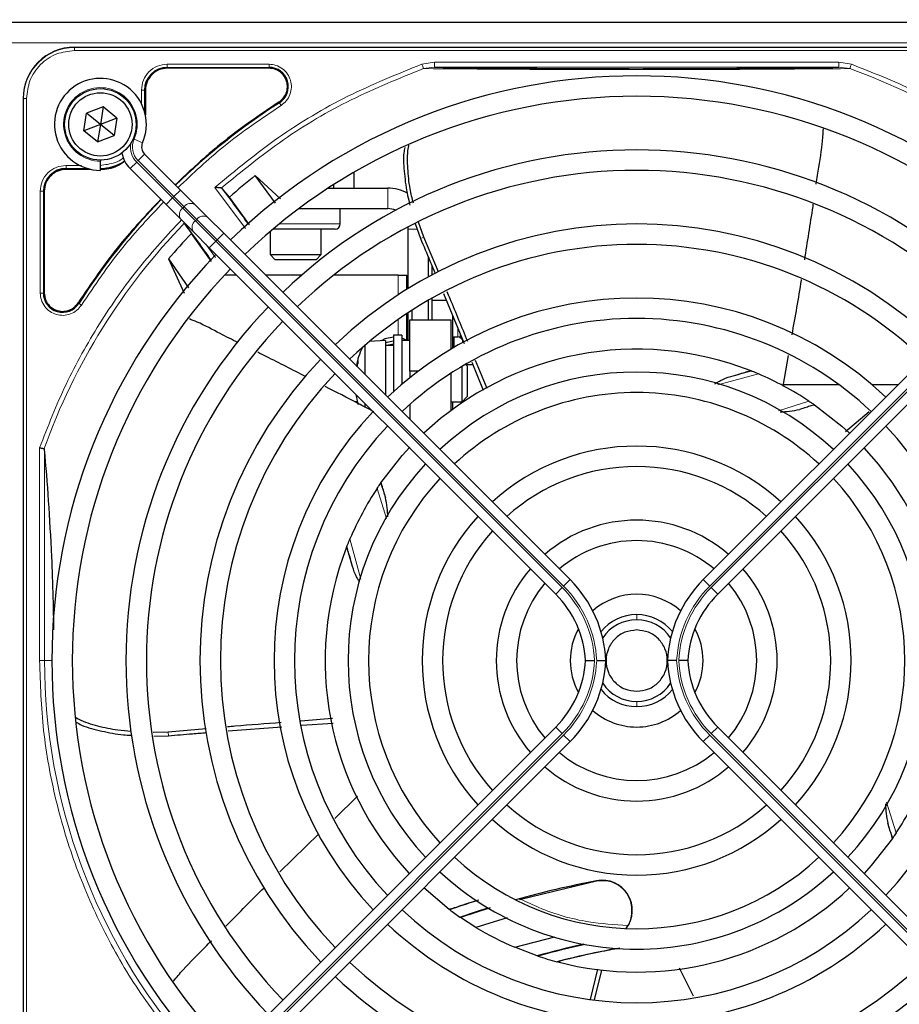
# Model space of a CAD drawing. Header units: millimetres. Extents: x 5 to 418, y 2 to 292.
# Tile 49 of 82: x 87 to 101, y 222 to 238. Entities that reach past the tile are written whole.
import ezdxf

# ---------------------------------------------------------------- set-up
doc = ezdxf.new("R2010")
doc.units = ezdxf.units.MM
doc.layers.add('SLD-0', color=7, linetype='Continuous')
doc.styles.add('SLDTEXTSTYLE1', font='TXT', dxfattribs={"width": 0.605})
doc.dimstyles.new('SLDDIMSTYLE1', dxfattribs={"dimtxt": 3.5, "dimasz": 3.302, "dimexe": 0, "dimexo": 0.0625, "dimgap": 0.875, "dimtad": 1, "dimlfac": 6, "dimrnd": 1e-09, "dimzin": 12, "dimdsep": 46, "dimtxsty": 'SLDTEXTSTYLE1', "dimsah": 1, "dimcen": 0.09, "dimadec": 0, "dimazin": 3, "dimtfac": 1, "dimtofl": 0, "dimtmove": 0, "dimatfit": 3, "dimfxl": 1, "dimfrac": 2, "dimtolj": 1, "dimtzin": 12, "dimarcsym": 0})

# ---------------------------------------------------------------- blocks, each defined once
blk = doc.blocks.new('_D_1')
at = {"layer": 'SLD-0', "color": 7}
for p, q in [((63.578, 237.639), (63.578, 261.097)), ((119.494, 237.639), (119.494, 261.097)), ((119.494, 260.097), (63.578, 260.097))]:
    blk.add_line(p, q, dxfattribs=at)
for points in [[(63.578, 260.097), (66.88, 259.589), (66.88, 260.605)], [(119.494, 260.097), (116.192, 260.605), (116.192, 259.589)]]:
    blk.add_solid(points, dxfattribs=at)
at = {"layer": 'SLD-0', "color": 7, "insert": (85.52, 264.609), "char_height": 3.5, "attachment_point": 1, "style": 'SLDTEXTSTYLE1'}
blk.add_mtext('335,5', dxfattribs=at)

msp = doc.modelspace()

# ---------------------------------------------------------------- linework, layer by layer
at = {"color": 7, "linetype": 'Continuous', "lineweight": 25}
for p, q in [((65.2861, 238.3933), (107.1194, 238.3933)), ((87.4444, 237.9849), (105.7944, 237.9849)), ((90.6214, 237.6425), (88.9611, 237.6425)), ((86.6111, 237.1516), (86.6111, 218.8016)), ((88.6035, 237.2849), (88.6035, 236.8801)), ((87.9146, 237.0117), (87.6451, 236.9083)), ((87.9146, 237.0117), (87.8694, 236.7266)), ((88.1389, 236.83), (87.9146, 237.0117)), ((87.5999, 236.6232), (87.6451, 236.9083)), ((87.8694, 236.7266), (87.6451, 236.9083)), ((88.1389, 236.83), (87.8694, 236.7266)), ((88.1389, 236.83), (88.0937, 236.5449)), ((87.8694, 236.7266), (87.5999, 236.6232)), ((87.8694, 236.7266), (87.8242, 236.4415)), ((88.0937, 236.5449), (87.8694, 236.7266)), ((87.8242, 236.4415), (87.5999, 236.6232)), ((87.8242, 236.4415), (88.0937, 236.5449)), ((89.1763, 235.6554), (88.591, 236.2407)), ((87.8694, 236.1433), (87.8694, 236.1266)), ((87.8694, 235.9766), (87.8694, 236.1266)), ((87.7159, 235.9925), (87.3111, 235.9925)), ((88.3553, 236.005), (88.9406, 235.4197)), ((90.8067, 235.5134), (90.3971, 235.8899)), ((90.7252, 235.442), (90.3971, 235.8899)), ((92.0057, 235.9457), (92.0057, 235.6849)), ((91.6702, 235.7418), (91.6702, 235.6849)), ((86.9535, 235.6349), (86.9535, 233.9746)), ((89.4179, 235.4138), (89.1763, 235.6554)), ((89.855, 235.6813), (89.8408, 235.688)), ((89.9738, 235.5378), (89.855, 235.6813)), ((90.3022, 235.0876), (89.9738, 235.5378)), ((91.582, 235.6849), (92.5569, 235.6849)), ((88.9406, 235.4197), (89.1822, 235.1781)), ((89.6233, 235.2084), (89.4179, 235.4138)), ((91.1055, 235.3516), (92.5569, 235.3516)), ((91.7819, 235.1016), (91.7819, 235.3516)), ((89.1822, 235.1781), (89.3876, 234.9727)), ((89.2469, 235.1016), (89.3554, 234.9458)), ((89.8817, 234.95), (89.6233, 235.2084)), ((92.8902, 235.0183), (92.8884, 235.0533)), ((93.0046, 235.1091), (93.0918, 234.8649)), ((93.1492, 234.8842), (93.0618, 235.1326)), ((89.6848, 234.487), (89.3554, 234.9458)), ((89.3876, 234.9727), (89.6459, 234.7143)), ((95.5336, 229.2981), (89.8817, 234.95)), ((90.6402, 234.9797), (90.6402, 234.6016)), ((90.8816, 235.0183), (90.6857, 235.0183)), ((91.6986, 235.0183), (90.8816, 235.0183)), ((91.4736, 234.6016), (91.4736, 235.0183)), ((92.8902, 234.0478), (92.8902, 235.0183)), ((97.7052, 229.2981), (103.3571, 234.95)), ((93.3882, 234.3213), (93.1492, 234.8842)), ((89.6459, 234.7143), (95.2979, 229.0624)), ((90.6402, 234.6016), (90.7236, 234.5183)), ((90.6402, 234.6016), (90.7358, 234.6016)), ((90.7358, 234.6016), (91.4736, 234.6016)), ((91.3902, 234.5183), (91.4736, 234.6016)), ((103.5928, 234.7143), (97.9409, 229.0624)), ((88.9785, 234.5305), (89.237, 233.9744)), ((88.9785, 234.5305), (89.3092, 234.0622)), ((90.8, 234.5183), (90.7236, 234.5183)), ((91.3902, 234.5183), (90.8, 234.5183)), ((93.2236, 234.2403), (93.2236, 234.5531)), ((93.2819, 234.2716), (93.2819, 234.4134)), ((90.092, 234.2683), (89.8957, 234.2683)), ((91.155, 234.2683), (90.5634, 234.2683)), ((92.7277, 234.2683), (91.6782, 234.2683)), ((92.7277, 234.2683), (92.8694, 234.2683)), ((92.8694, 234.0349), (92.8694, 234.2683)), ((93.4671, 233.9662), (93.8044, 233.1518)), ((93.2236, 233.5349), (93.2236, 233.8584)), ((93.2819, 233.5349), (93.2819, 233.8917)), ((93.5145, 233.8516), (93.2819, 233.8516)), ((92.8694, 233.2016), (92.8694, 233.6391)), ((92.8902, 233.2016), (92.8902, 233.6529)), ((92.9569, 233.5349), (92.9569, 233.6961)), ((93.6152, 233.6085), (93.6152, 233.0739)), ((92.9194, 233.5349), (93.5861, 233.5349)), ((92.9194, 232.7016), (92.9194, 233.5349)), ((93.5861, 233.5349), (93.5861, 233.0566)), ((92.7861, 233.2849), (92.6527, 233.2849)), ((92.6527, 233.2849), (92.6527, 232.3667)), ((92.7861, 233.2849), (92.7861, 232.4835)), ((92.5194, 233.2016), (92.2569, 233.1819)), ((92.5194, 233.2016), (92.5194, 232.3123)), ((92.6527, 233.1904), (92.5194, 233.1647)), ((92.6527, 233.1407), (92.5373, 233.1183)), ((92.9194, 233.2016), (92.7861, 233.2016)), ((93.6152, 233.2599), (93.7038, 233.2599)), ((93.6361, 233.2599), (93.6361, 233.0861)), ((93.738, 233.2464), (93.7825, 233.2047)), ((92.1861, 233.1217), (92.1861, 232.6456)), ((92.6527, 233.1183), (92.5194, 233.1183)), ((93.8527, 232.7849), (93.8265, 232.8112)), ((93.9297, 232.8441), (94.1133, 232.3881)), ((94.1802, 232.4185), (93.9916, 232.8744)), ((99.0917, 232.9581), (99.0048, 232.4536)), ((93.0583, 232.7016), (92.9194, 232.7016)), ((92.9194, 232.7016), (92.9194, 232.5936)), ((93.5861, 232.6641), (93.5861, 232.0546)), ((93.7694, 232.2016), (93.7694, 232.7778)), ((93.9468, 232.8016), (93.8361, 232.8016)), ((93.8527, 232.7849), (93.8527, 232.2849)), ((98.4729, 232.709), (98.4828, 232.7052)), ((99.0098, 232.4825), (99.9164, 232.4825)), ((100.4539, 232.4825), (100.8896, 232.4825)), ((92.0638, 232.2016), (92.0194, 232.2016)), ((92.1861, 232.1742), (92.1861, 232.1072)), ((93.5861, 232.2016), (93.7694, 232.2016)), ((93.6152, 232.2016), (93.6152, 232.0762)), ((93.7694, 232.2016), (93.8527, 232.2849)), ((92.9194, 232.158), (92.9194, 231.9123)), ((99.5149, 232.1536), (99.5215, 232.1491)), ((100.4148, 232.0366), (100.026, 231.7111)), ((92.4424, 230.8722), (92.4469, 230.8787)), ((91.887, 229.8302), (91.8908, 229.84)), ((86.6111, 227.2717), (86.6111, 218.8016)), ((89.5925, 226.8647), (88.9775, 226.8109)), ((95.2979, 226.8908), (89.6459, 221.2389)), ((89.9548, 226.83), (90.8289, 226.8987)), ((91.1483, 226.9219), (91.6678, 226.9577)), ((97.9409, 226.8908), (103.5928, 221.2389)), ((88.9775, 226.8109), (88.7294, 226.8048)), ((88.7409, 226.7434), (88.978, 226.7502)), ((89.8817, 221.0032), (95.5336, 226.6551)), ((103.3571, 221.0032), (97.7052, 226.6551)), ((91.6935, 225.4019), (92.0652, 225.7637)), ((90.7997, 224.5321), (91.4338, 225.1492)), ((100.7964, 225.0811), (100.7918, 225.0745)), ((95.9661, 224.3792), (94.7098, 224.0723)), ((93.5611, 223.9173), (93.1453, 224.2668)), ((93.5686, 223.9116), (93.5611, 223.9173)), ((94.2284, 223.9416), (93.7426, 223.7867)), ((93.7426, 223.7867), (93.7342, 223.7924)), ((93.9945, 223.6244), (93.7426, 223.7867)), ((94.509, 223.7813), (93.9945, 223.6244)), ((94.6289, 223.3001), (95.2814, 223.472)), ((94.9949, 223.1607), (94.6289, 223.3001)), ((95.0089, 223.1561), (94.9949, 223.1607)), ((95.3316, 223.06), (95.3159, 223.0641)), ((95.9797, 222.9404), (95.8613, 222.4481)), ((95.9299, 222.4398), (96.052, 222.9271)), ((97.5441, 222.4997), (97.3185, 222.9578))]:
    msp.add_line(p, q, dxfattribs=at)
at = {"color": 7, "linetype": 'Continuous', "lineweight": 18}
for p, q in [((65.2861, 238.0599), (107.1194, 238.0599)), ((87.4444, 237.9796), (87.4444, 237.9849)), ((105.7944, 237.9796), (87.4444, 237.9796)), ((87.4444, 237.9298), (87.4444, 237.9796)), ((105.7944, 237.9298), (87.4444, 237.9298)), ((88.9611, 237.7074), (90.6213, 237.7074)), ((88.9611, 237.6575), (90.6214, 237.6575)), ((88.9611, 237.6425), (88.9611, 237.6575)), ((90.6214, 237.6425), (90.6214, 237.6575)), ((93.1163, 237.7086), (93.3184, 237.7418)), ((93.1419, 237.6369), (93.3184, 237.6585)), ((93.3184, 237.7418), (99.9204, 237.7418)), ((93.3184, 237.6585), (99.9204, 237.6585)), ((99.9204, 237.7418), (100.1225, 237.7086)), ((99.9204, 237.6585), (100.0967, 237.637)), ((86.6164, 237.1516), (86.6111, 237.1516)), ((86.6164, 237.1516), (86.6164, 218.8016)), ((86.6662, 237.1516), (86.6164, 237.1516)), ((86.6662, 237.1516), (86.6662, 218.8016)), ((88.5386, 237.0652), (88.5386, 237.2848)), ((88.5885, 236.9395), (88.5885, 237.2849)), ((88.6035, 237.2849), (88.5885, 237.2849)), ((90.7908, 237.0787), (90.7827, 237.0913)), ((88.4189, 236.4857), (88.5563, 236.4254)), ((88.485, 236.1346), (88.591, 236.2407)), ((87.3112, 236.0574), (87.5592, 236.0574)), ((88.3553, 236.005), (88.4614, 236.111)), ((89.0466, 235.5258), (88.4614, 236.111)), ((88.485, 236.1346), (89.0702, 235.5494)), ((87.3111, 236.0075), (87.6565, 236.0075)), ((87.3111, 236.0075), (87.3111, 235.9925)), ((90.2343, 235.0267), (89.7368, 235.6976)), ((86.8886, 233.9746), (86.8886, 235.6349)), ((86.9385, 233.9746), (86.9385, 235.6349)), ((86.9535, 235.6349), (86.9385, 235.6349)), ((89.0702, 235.5494), (89.0466, 235.5258)), ((89.0702, 235.5494), (89.1763, 235.6554)), ((89.0702, 235.5494), (89.2369, 235.3827)), ((92.5569, 235.3516), (92.5569, 235.6849)), ((88.9406, 235.4197), (89.0466, 235.5258)), ((89.2133, 235.3591), (89.0466, 235.5258)), ((89.2133, 235.3591), (89.2369, 235.3827)), ((89.2369, 235.3827), (89.4423, 235.1773)), ((89.4187, 235.1537), (89.2133, 235.3591)), ((89.4423, 235.1773), (89.4187, 235.1537)), ((89.752, 234.8204), (89.4187, 235.1537)), ((89.4423, 235.1773), (89.7756, 234.844)), ((90.8589, 235.1016), (90.7861, 235.1016)), ((91.7819, 235.1016), (90.8589, 235.1016)), ((89.7756, 234.844), (89.8817, 234.95)), ((92.8902, 235.0183), (93.037, 235.0183)), ((89.5905, 234.7698), (89.7485, 234.5542)), ((89.6459, 234.7143), (89.752, 234.8204)), ((89.752, 234.8204), (89.7756, 234.844)), ((95.404, 229.1685), (89.752, 234.8204)), ((89.7756, 234.844), (95.4275, 229.192)), ((93.1492, 234.8842), (93.0917, 234.8649)), ((103.4632, 234.844), (97.8112, 229.192)), ((97.8348, 229.1685), (103.4868, 234.8204)), ((92.7277, 233.9449), (92.7277, 234.2683)), ((86.9535, 233.9746), (86.9385, 233.9746)), ((87.5047, 233.8133), (87.5173, 233.8052)), ((92.7277, 233.2849), (92.7277, 233.5427)), ((93.7038, 233.2599), (93.7038, 233.3931)), ((93.738, 233.3106), (93.738, 233.2464)), ((93.7777, 233.2092), (93.7777, 233.1662)), ((98.6069, 232.6544), (97.9415, 232.4777)), ((93.7527, 232.2016), (93.7527, 232.1735)), ((98.9327, 232.0551), (99.4285, 232.2122)), ((86.8767, 227.9766), (86.8767, 231.45)), ((86.9597, 231.4212), (86.9597, 227.9766)), ((92.5394, 230.2946), (92.3838, 230.7857)), ((91.9416, 229.9641), (92.1165, 229.3057)), ((95.4275, 229.192), (95.5336, 229.2981)), ((97.8112, 229.192), (97.7052, 229.2981)), ((95.2979, 229.0624), (95.404, 229.1685)), ((97.9409, 229.0624), (97.8348, 229.1685)), ((96.6194, 228.7266), (96.6194, 228.6433)), ((86.8767, 227.9766), (86.9597, 227.9766)), ((86.9597, 227.9766), (87.0777, 227.9766)), ((96.6194, 227.3099), (96.6194, 227.2266)), ((95.2979, 226.8908), (95.404, 226.7848)), ((97.9409, 226.8908), (97.8348, 226.7848)), ((88.978, 226.7503), (88.9775, 226.8109)), ((89.752, 221.1328), (95.404, 226.7848)), ((95.4275, 226.7612), (89.7756, 221.1092)), ((95.4275, 226.7612), (95.5336, 226.6551)), ((97.8112, 226.7612), (97.7052, 226.6551)), ((97.8112, 226.7612), (103.4632, 221.1092)), ((103.4868, 221.1328), (97.8348, 226.7848)), ((100.6966, 225.6673), (100.855, 225.1675)), ((95.9661, 224.3792), (95.9651, 224.3844))]:
    msp.add_line(p, q, dxfattribs=at)
at = {"color": 7, "linetype": 'Continuous', "lineweight": 25, "flags": 128}
for points in [[(92.6527, 233.2569), (92.5081, 233.2267), (92.4488, 233.1963)], [(92.8694, 233.1987), (92.814, 233.2267), (92.7861, 233.237)], [(92.0586, 232.7731), (92.0646, 232.795), (92.0723, 232.8212)], [(99.5215, 232.1491), (99.9672, 231.8007), (100.0934, 231.6864)], [(92.4469, 230.8787), (92.7953, 231.3244), (92.9194, 231.4611)], [(100.7918, 225.0745), (100.4452, 224.6308), (100.3291, 224.5025)], [(93.7342, 223.7924), (94.0083, 223.8833), (94.1931, 223.9416)]]:
    msp.add_lwpolyline(points, dxfattribs=at)
at = {"color": 7, "linetype": 'Continuous', "lineweight": 25}
for radius in [0.5833, 0.5167]:
    msp.add_circle((87.8694, 236.7266), radius, dxfattribs=at)
for centre, radius, start, end in [((87.4444, 237.1516), 0.8333, 90, 180), ((88.9611, 237.2849), 0.3725, 90, 180), ((90.6214, 237.3433), 0.3142, 302.63367, 90), ((87.8694, 236.7266), 0.75, 336.32369, 270), ((96.6194, 227.9766), 9.5417, 46.00085, 133.99915), ((96.6194, 227.9766), 9.2083, 90, 133.96292), ((96.6194, 227.9766), 9.2083, 46.03708, 90), ((96.6194, 227.9766), 10.8083, 122.63367, 134.11645), ((88.7089, 236.3585), 0.1667, 156.32369, 225), ((88.7089, 236.3585), 0.5, 191.42049, 225), ((96.6194, 227.9766), 8.3333, 46.14599, 133.85401), ((87.8611, 236.7349), 0.7275, 270, 303.67329), ((87.3111, 235.6349), 0.3725, 90, 180), ((96.6194, 227.9766), 10.0666, 128.17818, 131.31225), ((96.6194, 227.9766), 8, 90, 133.80625), ((96.6194, 227.9766), 8, 46.19375, 90), ((76.6614, 225.4824), 16.676, 35.2521, 37.70462), ((92.5569, 235.0183), 0.6667, 60.55387, 90), ((96.6194, 227.9766), 10.8083, 135.88355, 147.36633), ((92.5569, 235.0183), 0.3333, 66.75318, 90), ((76.6614, 225.4824), 15.8406, 34.77699, 37.39093), ((91.6986, 235.1016), 0.0833, 270, 0), ((96.6194, 227.9766), 7.125, 46.34037, 133.65963), ((96.6194, 227.9766), 10.0666, 136.18656, 139.37912), ((96.6194, 227.9766), 6.7917, 90, 133.59383), ((96.6194, 227.9766), 6.7917, 46.40617, 90), ((96.6194, 227.9766), 9.5417, 136.00085, 223.99915), ((96.6194, 227.9766), 9.2083, 136.03708, 223.96292), ((87.2527, 233.9746), 0.3142, 180, 327.36633), ((96.6194, 227.9766), 5.9167, 46.61418, 133.38582), ((96.6194, 227.9766), 8.3333, 136.14599, 223.85401), ((96.6194, 227.9766), 8, 136.19375, 223.80625), ((96.6194, 227.9766), 5.5833, 90, 133.35898), ((96.6194, 227.9766), 5.5833, 46.71058, 90), ((93.7038, 233.2099), 0.05, 46.84761, 90), ((93.3548, 232.5349), 1.3333, 155.87653, 169.13393), ((96.6194, 227.9766), 5.0825, 68.61111, 133.12079), ((96.6194, 227.9766), 7.125, 136.34037, 223.65963), ((92.956, 232.5771), 0.9321, 161.44893, 167.14761), ((92.4167, 232.8474), 0.3454, 175.64305, 184.35695), ((96.6194, 227.9766), 6.7917, 136.40617, 223.59383), ((96.6194, 227.9766), 4.7083, 47.02859, 132.97141), ((94.1251, 247.9346), 15.8406, 284.73484, 285.96759), ((96.6194, 227.9766), 5.0825, 56.44769, 66.98022), ((93.3548, 232.5349), 1.3333, 189.20642, 196.63216), ((96.6194, 227.9766), 4.375, 90, 132.81678), ((96.6194, 227.9766), 4.375, 47.18322, 90), ((96.6194, 227.9766), 5.9167, 136.61418, 223.38582), ((96.6194, 227.9766), 5.5833, 136.71058, 223.28942), ((96.6194, 227.9766), 5.5833, 316.71058, 43.28942), ((96.6194, 227.9766), 3.5, 47.7294, 132.2706), ((96.6194, 227.9766), 5.0825, 338.61111, 43.12079), ((96.6194, 227.9766), 4.7083, 137.02859, 222.97141), ((96.6194, 227.9766), 3.1667, 90, 131.98304), ((96.6194, 227.9766), 3.1667, 48.01696, 90), ((96.6194, 227.9766), 4.7083, 317.02859, 42.97141), ((96.6194, 227.9766), 4.375, 137.18322, 222.81678), ((96.6194, 227.9766), 4.375, 317.18322, 42.81678), ((96.6194, 227.9766), 5.0825, 146.44769, 156.98022), ((96.6194, 227.9766), 3.5, 137.7294, 222.2706), ((96.6194, 227.9766), 2.2917, 49.17065, 130.82935), ((96.6194, 227.9766), 3.5, 317.7294, 42.2706), ((96.6194, 227.9766), 3.1667, 138.01696, 221.98304), ((96.6194, 227.9766), 3.1667, 318.01696, 41.98304), ((96.6194, 227.9766), 1.9583, 90, 130.11786), ((96.6194, 227.9766), 1.9583, 49.88214, 90), ((96.6194, 227.9766), 5.0825, 158.61111, 223.12079), ((76.6614, 225.4824), 15.8406, 14.73484, 15.96759), ((96.6194, 227.9766), 2.2917, 139.17065, 220.82935), ((96.6194, 227.9766), 2.2917, 319.17065, 40.82935), ((94.1194, 227.8839), 2, 2.65732, 45), ((99.1194, 227.8839), 2, 135, 177.34268), ((96.6194, 227.9766), 1.9583, 139.88214, 220.11786), ((96.6194, 227.9766), 1.9583, 319.88214, 40.11786), ((94.1194, 227.8839), 1.6667, 3.18929, 45), ((96.6194, 227.9766), 1.0833, 48.58903, 131.41097), ((99.1194, 227.8839), 1.6667, 135, 176.81071), ((96.6194, 227.9766), 0.75, 90, 140.86857), ((96.6194, 227.9766), 0.6667, 90, 146.2548), ((96.6194, 227.9766), 0.75, 39.13143, 90), ((96.6194, 227.9766), 0.6667, 33.7452, 90), ((96.6194, 227.9766), 1.0833, 151.29385, 208.70616), ((96.6194, 227.9766), 1.0833, 331.29384, 28.70615), ((94.1194, 228.0693), 1.6667, 315, 356.81071), ((94.1194, 228.0693), 2, 315, 357.34268), ((99.1194, 228.0693), 2, 182.65732, 225), ((99.1194, 228.0693), 1.6667, 183.18929, 225), ((96.6194, 227.9766), 0.75, 219.13143, 320.86857), ((96.6194, 227.9766), 0.6667, 213.7452, 270), ((96.6194, 227.9766), 0.6667, 270, 326.2548), ((96.6194, 227.9766), 1.0833, 228.58903, 270), ((96.6194, 227.9766), 1.0833, 270, 311.41097), ((96.6194, 227.9766), 1.9583, 229.88214, 310.11786), ((96.6194, 227.9766), 2.2917, 229.17065, 270), ((96.6194, 227.9766), 2.2917, 270, 310.82935), ((96.6194, 227.9766), 5.0825, 326.44769, 336.98022), ((96.6194, 227.9766), 3.1667, 228.01696, 311.98304), ((96.6194, 227.9766), 3.5, 227.7294, 270), ((96.6194, 227.9766), 3.5, 270, 312.2706), ((96.6194, 227.9766), 4.375, 227.18322, 312.81678), ((96.6194, 227.9766), 4.7083, 227.02859, 270), ((96.6194, 227.9766), 4.7083, 270, 312.97141), ((99.1136, 208.0186), 16.6659, 100.88967, 105.56108), ((96.0579, 223.9023), 0.4909, 322.71206, 100.88967), ((96.6194, 227.9766), 5.0825, 255.32235, 313.12079), ((99.1136, 208.0186), 16.8325, 107.65463, 109.2337), ((96.6194, 227.9766), 5.5833, 226.71058, 313.28942), ((96.6194, 227.9766), 5.0825, 233.11197, 235.41226), ((96.6194, 227.9766), 5.9167, 226.61418, 270), ((96.6194, 227.9766), 5.9167, 270, 313.38582), ((96.6194, 227.9766), 5.0825, 238.90506, 246.94357), ((99.1136, 208.0186), 15.6923, 102.34899, 105.21644), ((99.1136, 208.0186), 15.6841, 102.27781, 105.17181), ((99.1136, 208.0186), 15.5175, 100.44251, 104.16656), ((96.6194, 227.9766), 6.7917, 226.40617, 313.59383), ((96.6194, 227.9766), 5.0825, 251.52584, 255.13904), ((96.6194, 227.9766), 7.125, 226.34037, 270), ((96.6194, 227.9766), 7.125, 270, 313.65963)]:
    msp.add_arc(centre, radius, start, end, dxfattribs=at)
at = {"color": 7, "linetype": 'Continuous', "lineweight": 18}
for centre, radius, start, end in [((87.4444, 237.1516), 0.828, 90, 180), ((96.6194, 227.9766), 10.2672, 45.92524, 70.20345), ((87.8694, 236.7266), 0.6, 336.32369, 270), ((88.7089, 236.3585), 0.35, 170.36291, 225), ((88.7089, 236.3585), 0.3167, 156.32369, 225), ((89.3439, 235.3022), 0.1339, 56.42175, 143.04947), ((89.2938, 235.2521), 0.1339, 126.95053, 213.57825), ((89.5493, 235.0968), 0.1339, 56.42175, 143.04947), ((96.6194, 227.9766), 10.2672, 135.92524, 160.30502), ((89.4992, 235.0467), 0.1339, 126.95053, 213.57825), ((94.1251, 247.9346), 16.676, 288.00213, 288.8569), ((76.6614, 225.4824), 16.676, 18.00213, 18.8569), ((94.1194, 227.8839), 1.8167, 2.92572, 45), ((94.1194, 227.8839), 1.85, 2.87296, 45), ((99.1194, 227.8839), 1.85, 135, 177.12704), ((99.1194, 227.8839), 1.8167, 135, 177.07428), ((96.6194, 227.9766), 9.6597, 180, 220.62439), ((94.1194, 228.0693), 1.8167, 315, 357.07428), ((94.1194, 228.0693), 1.85, 315, 357.12704), ((99.1194, 228.0693), 1.85, 182.87296, 225), ((99.1194, 228.0693), 1.8167, 182.92572, 225), ((116.5774, 230.4709), 16.676, 198.00213, 198.8569)]:
    msp.add_arc(centre, radius, start, end, dxfattribs=at)
for points, knots in [([(87.4444, 237.9298), (87.3465, 237.9194), (87.1959, 237.9034), (87.0147, 237.8064), (86.8901, 237.7059), (86.7896, 237.5813), (86.6926, 237.4001), (86.6766, 237.2495), (86.6662, 237.1516)], [0, 0, 0, 0, 0.2394568, 0.3683607, 0.5, 0.6316393, 0.7605432, 1, 1, 1, 1]), ([(88.5386, 237.2848), (88.5449, 237.3402), (88.5576, 237.4509), (88.6553, 237.5906), (88.795, 237.6883), (88.9057, 237.701), (88.9611, 237.7074)], [0, 0, 0, 0, 0.2499998, 0.4999995, 0.7499998, 1, 1, 1, 1]), ([(88.9611, 237.7074), (88.9611, 237.7011), (88.9611, 237.6884), (88.9611, 237.6722), (88.9611, 237.6606), (88.9611, 237.6585), (88.9611, 237.6575)], [0, 0, 0, 0, 0.2499974, 0.4999983, 0.7499991, 1, 1, 1, 1]), ([(93.1163, 237.7086), (92.7087, 237.5441), (91.893, 237.2149), (90.7542, 236.5372), (90.0758, 235.9774), (89.7368, 235.6976)], [0, 0, 0, 0, 0.3332246, 0.6667857, 1, 1, 1, 1]), ([(89.8408, 235.688), (90.173, 235.9586), (90.8375, 236.5), (91.9495, 237.1564), (92.7444, 237.4768), (93.1419, 237.6369)], [0, 0, 0, 0, 0.3333334, 0.6666667, 1, 1, 1, 1]), ([(90.6213, 237.7074), (90.6593, 237.7039), (90.7374, 237.6968), (90.8437, 237.6396), (90.9265, 237.5536), (90.9766, 237.4472), (90.9917, 237.3307), (90.9684, 237.2136), (90.9097, 237.1081), (90.8478, 237.06), (90.8177, 237.0366)], [0, 0, 0, 0, 0.12171249, 0.24999983, 0.37828716, 0.49999965, 0.62171224, 0.74999983, 0.87828741, 1, 1, 1, 1]), ([(93.1419, 237.6369), (93.1406, 237.6406), (93.138, 237.6479), (93.1318, 237.6654), (93.1244, 237.686), (93.119, 237.7011), (93.1163, 237.7086)], [0, 0, 0, 0, 0.25, 0.5, 0.75, 1, 1, 1, 1]), ([(93.1419, 237.6369), (93.3573, 237.6352), (93.7584, 237.6318), (94.3652, 237.6278), (95.0171, 237.6237), (95.7797, 237.6229), (96.5777, 237.6206), (97.2788, 237.6222), (97.8442, 237.6233), (98.3838, 237.6248), (98.929, 237.628), (99.5102, 237.6322), (99.8932, 237.6353), (100.0967, 237.637)], [0, 0, 0, 0, 0.1054719, 0.1963571, 0.2752888, 0.387443, 0.5077236, 0.5879672, 0.6632165, 0.7350379, 0.8122986, 0.9002709, 1, 1, 1, 1]), ([(103.8164, 235.3998), (103.5633, 235.6337), (103.0357, 236.1214), (102.1371, 236.7456), (101.1616, 237.298), (100.4682, 237.572), (100.1225, 237.7086)], [0, 0, 0, 0, 0.2353986, 0.4907622, 0.7461259, 1, 1, 1, 1]), ([(90.8177, 237.0366), (90.4976, 236.8202), (89.9016, 236.4172), (89.3784, 235.9238), (89.1363, 235.6954)], [0, 0, 0, 0, 0.5371744, 1, 1, 1, 1]), ([(90.8177, 237.0366), (90.8143, 237.0419), (90.8075, 237.0526), (90.7988, 237.0662), (90.7925, 237.0761), (90.7914, 237.0778), (90.7908, 237.0787)], [0, 0, 0, 0, 0.2499911, 0.4999941, 0.749997, 1, 1, 1, 1]), ([(87.8611, 236.0574), (87.9455, 236.0674), (88.0755, 236.0828), (88.201, 236.1421), (88.2403, 236.1746), (88.2444, 236.1781)], [0, 0, 0, 0, 0.6241676, 0.9601677, 1, 1, 1, 1]), ([(88.9006, 235.4597), (88.6722, 235.2176), (88.1788, 234.6944), (87.7758, 234.0984), (87.5594, 233.7783)], [0, 0, 0, 0, 0.4628256, 1, 1, 1, 1]), ([(86.8767, 231.45), (87.0133, 231.7985), (87.2872, 232.4976), (87.8418, 233.481), (88.4694, 234.3869), (88.9606, 234.9185), (89.1963, 235.1736)], [0, 0, 0, 0, 0.2538298, 0.5091701, 0.7645104, 1, 1, 1, 1]), ([(87.5594, 233.7783), (87.536, 233.7482), (87.4879, 233.6863), (87.3824, 233.6276), (87.2653, 233.6043), (87.1488, 233.6194), (87.0425, 233.6695), (86.9564, 233.7523), (86.8992, 233.8586), (86.8921, 233.9366), (86.8886, 233.9746)], [0, 0, 0, 0, 0.1217127, 0.2499999, 0.378287, 0.4999997, 0.6217125, 0.7499999, 0.8782872, 1, 1, 1, 1]), ([(87.5594, 233.7783), (87.554, 233.7817), (87.5434, 233.7885), (87.5298, 233.7972), (87.5199, 233.8035), (87.5182, 233.8046), (87.5173, 233.8052)], [0, 0, 0, 0, 0.25000001, 0.50000001, 0.75000001, 1, 1, 1, 1]), ([(89.2211, 221.6374), (88.9834, 221.9346), (88.5059, 222.5316), (87.927, 223.5295), (87.4593, 224.5889), (87.1251, 225.6978), (86.9154, 226.8323), (86.8896, 227.5963), (86.8767, 227.9766)], [0, 0, 0, 0, 0.1653003, 0.3320617, 0.5, 0.6679268, 0.834694, 1, 1, 1, 1]), ([(94.7362, 224.0787), (94.8316, 224.0336), (95.1798, 223.8689), (95.763, 223.6985), (96.257, 223.6695), (96.4713, 223.6569)], [0, 0, 0, 0, 0.1759731, 0.6425035, 1, 1, 1, 1])]:
    msp.add_open_spline(points, degree=3, knots=knots, dxfattribs=at)
at = {"color": 7, "linetype": 'Continuous', "lineweight": 25}
for points in [[(88.9611, 237.6425), (88.9142, 237.6371), (88.8205, 237.6264), (88.7023, 237.5437), (88.6196, 237.4255), (88.6089, 237.3318), (88.6035, 237.2849)], [(90.7827, 237.0913), (90.8081, 237.1111), (90.8589, 237.1508), (90.9063, 237.2369), (90.9256, 237.332), (90.9135, 237.4288), (90.8715, 237.5168), (90.8039, 237.5865), (90.7176, 237.6335), (90.6535, 237.6395), (90.6214, 237.6425)], [(87.3111, 235.9925), (87.2642, 235.9871), (87.1705, 235.9764), (87.0523, 235.8937), (86.9696, 235.7755), (86.9589, 235.6818), (86.9535, 235.6349)], [(86.9535, 233.9746), (86.958, 233.9354), (86.967, 233.857), (87.0362, 233.7581), (87.1351, 233.6889), (87.2135, 233.6799), (87.2527, 233.6754)], [(87.2527, 233.6754), (87.2777, 233.6772), (87.3277, 233.6808), (87.3976, 233.7097), (87.4597, 233.7531), (87.4897, 233.7932), (87.5047, 233.8133)], [(96.6194, 228.4766), (96.5539, 228.4691), (96.4231, 228.4541), (96.2566, 228.3384), (96.1454, 228.1732), (96.1064, 227.9766), (96.1454, 227.7801), (96.2566, 227.6148), (96.4231, 227.4992), (96.5539, 227.4841), (96.6194, 227.4766)], [(96.6194, 227.4766), (96.6848, 227.4841), (96.8157, 227.4992), (96.9821, 227.6148), (97.0934, 227.7801), (97.1324, 227.9766), (97.0934, 228.1732), (96.9821, 228.3384), (96.8157, 228.4541), (96.6848, 228.4691), (96.6194, 228.4766)]]:
    msp.add_open_spline(points, degree=3, dxfattribs=at)
at = {"color": 7, "linetype": 'Continuous', "lineweight": 18}
for points in [[(90.6213, 237.7074), (90.6214, 237.7011), (90.6214, 237.6884), (90.6214, 237.6722), (90.6214, 237.6606), (90.6214, 237.6585), (90.6214, 237.6575)], [(93.3184, 237.6585), (93.3184, 237.6599), (93.3184, 237.6628), (93.3184, 237.6821), (93.3184, 237.7094), (93.3184, 237.731), (93.3184, 237.7418)], [(99.9204, 237.7418), (99.9204, 237.731), (99.9204, 237.7094), (99.9204, 237.6821), (99.9204, 237.6628), (99.9204, 237.6599), (99.9204, 237.6585)], [(100.1225, 237.7086), (100.1197, 237.7011), (100.1143, 237.686), (100.1069, 237.6654), (100.1006, 237.6479), (100.098, 237.6406), (100.0967, 237.637)], [(88.5386, 237.2848), (88.5449, 237.2848), (88.5576, 237.2849), (88.5738, 237.2849), (88.5854, 237.2849), (88.5875, 237.2849), (88.5885, 237.2849)], [(86.8886, 235.6349), (86.8949, 235.6902), (86.9076, 235.801), (87.0054, 235.9407), (87.145, 236.0384), (87.2558, 236.051), (87.3112, 236.0574)], [(87.3111, 236.0075), (87.3111, 236.0085), (87.3111, 236.0106), (87.3111, 236.0222), (87.3111, 236.0384), (87.3112, 236.0511), (87.3112, 236.0574)], [(86.8886, 235.6349), (86.8949, 235.6349), (86.9076, 235.6349), (86.9238, 235.6349), (86.9354, 235.6349), (86.9375, 235.6349), (86.9385, 235.6349)], [(86.8886, 233.9746), (86.8949, 233.9746), (86.9076, 233.9746), (86.9238, 233.9746), (86.9354, 233.9746), (86.9375, 233.9746), (86.9385, 233.9746)]]:
    msp.add_open_spline(points, degree=3, dxfattribs=at)
at = {"color": 7, "linetype": 'Continuous', "lineweight": 25}
for points, knots in [([(93.3184, 237.6585), (93.512, 237.656), (93.8785, 237.6513), (94.4409, 237.6457), (94.9386, 237.6416), (95.3972, 237.6389), (95.9714, 237.6365), (96.63, 237.6353), (97.3173, 237.6367), (97.8709, 237.639), (98.4745, 237.6429), (99.1714, 237.6491), (99.6595, 237.6552), (99.9204, 237.6585)], [0, 0, 0, 0, 0.0997395, 0.1888341, 0.2689825, 0.3274726, 0.3897121, 0.5145235, 0.5996364, 0.6761984, 0.7501396, 0.8664184, 1, 1, 1, 1]), ([(90.7827, 237.0913), (90.4597, 236.8729), (89.8599, 236.4673), (89.3334, 235.9706), (89.0904, 235.7413)], [0, 0, 0, 0, 0.5384941, 1, 1, 1, 1]), ([(99.661, 236.6553), (99.6554, 236.5734), (99.6381, 236.3199), (99.5841, 236.02), (99.5519, 235.8001), (99.5447, 235.7502)], [0, 0, 0, 0, 0.2694316, 0.8343784, 1, 1, 1, 1]), ([(92.8365, 236.3512), (92.8309, 236.3223), (92.8045, 236.1859), (92.8278, 235.9179), (92.8623, 235.6319), (92.906, 235.4625), (92.9193, 235.411)], [0, 0, 0, 0, 0.0993349, 0.4683362, 0.8380654, 1, 1, 1, 1]), ([(92.9754, 235.4386), (92.9562, 235.5181), (92.9105, 235.7078), (92.8822, 236.0074), (92.875, 236.2466), (92.8987, 236.3671), (92.9022, 236.3848)], [0, 0, 0, 0, 0.24941416, 0.59552538, 0.94084398, 1, 1, 1, 1]), ([(87.8611, 235.9925), (87.9605, 235.9999), (88.1117, 236.0111), (88.23, 236.1017), (88.2704, 236.1327)], [0, 0, 0, 0, 0.6579201, 1, 1, 1, 1]), ([(89.8408, 235.688), (89.8358, 235.6884), (89.8253, 235.6894), (89.8024, 235.6914), (89.7726, 235.6945), (89.7502, 235.6965), (89.7368, 235.6976)], [0, 0, 0, 0, 0.2042629, 0.4391303, 0.6662593, 1, 1, 1, 1]), ([(88.8547, 235.5056), (88.6254, 235.2626), (88.1287, 234.7361), (87.7231, 234.1363), (87.5047, 233.8133)], [0, 0, 0, 0, 0.4615059, 1, 1, 1, 1]), ([(99.4962, 235.4248), (99.4945, 235.413), (99.4495, 235.1103), (99.4013, 234.8082), (99.3551, 234.5178)], [0, 0, 0, 0, 0.0391373, 1, 1, 1, 1]), ([(93.0917, 234.8649), (93.1435, 234.7432), (93.224, 234.554), (93.3024, 234.364), (93.3303, 234.2964)], [0, 0, 0, 0, 0.64391909, 1, 1, 1, 1]), ([(99.3047, 234.1946), (99.3042, 234.1916), (99.2573, 233.8904), (99.2031, 233.5904), (99.1495, 233.2935)], [0, 0, 0, 0, 0.0101346, 1, 1, 1, 1]), ([(93.8626, 233.1862), (93.7678, 233.4178), (93.6574, 233.6879), (93.5432, 233.9564), (93.5269, 233.9945)], [0, 0, 0, 0, 0.8577803, 1, 1, 1, 1]), ([(90.1166, 233.1669), (90.0187, 233.2144), (89.794, 233.3233), (89.5373, 233.4696), (89.3633, 233.5352), (89.3213, 233.551)], [0, 0, 0, 0, 0.3695825, 0.8477724, 1, 1, 1, 1]), ([(91.2214, 232.6091), (91.007, 232.7198), (90.7461, 232.8544), (90.4831, 232.9848), (90.4362, 233.008)], [0, 0, 0, 0, 0.8219275, 1, 1, 1, 1]), ([(98.1541, 232.6149), (98.2055, 232.629), (98.3008, 232.6552), (98.4034, 232.6856), (98.4626, 232.7042), (98.4696, 232.7075), (98.4729, 232.709)], [0, 0, 0, 0, 0.33070216, 0.61391441, 0.81323212, 1, 1, 1, 1]), ([(98.6069, 232.6544), (98.5877, 232.6624), (98.5542, 232.6765), (98.5181, 232.6911), (98.499, 232.6987), (98.4899, 232.7024), (98.4841, 232.7046), (98.4832, 232.705), (98.4828, 232.7052)], [0, 0, 0, 0, 0.3633999, 0.6355937, 0.7425433, 0.8401304, 0.9217759, 1, 1, 1, 1]), ([(97.8968, 232.4944), (97.8981, 232.4952), (97.9179, 232.5073), (97.9475, 232.5243), (98.0303, 232.5707), (98.0973, 232.5946), (98.1541, 232.6149)], [0, 0, 0, 0, 0.0158659, 0.235633, 0.3512574, 1, 1, 1, 1]), ([(92.3306, 232.0378), (92.2448, 232.0836), (91.9829, 232.2234), (91.7177, 232.357), (91.5393, 232.4469)], [0, 0, 0, 0, 0.327387, 1, 1, 1, 1]), ([(99.4285, 232.2122), (99.4405, 232.2042), (99.4632, 232.1891), (99.4878, 232.1723), (99.502, 232.1626), (99.5093, 232.1575), (99.5139, 232.1543), (99.5146, 232.1538), (99.5149, 232.1536)], [0, 0, 0, 0, 0.2946555, 0.558446, 0.6795519, 0.7970431, 0.8989768, 1, 1, 1, 1]), ([(98.9614, 232.0363), (99.013, 232.0388), (99.1238, 232.0443), (99.2249, 232.0643), (99.2789, 232.075)], [0, 0, 0, 0, 0.4656162, 1, 1, 1, 1]), ([(99.5215, 232.1491), (99.5175, 232.1483), (99.5093, 232.1468), (99.4605, 232.1321), (99.3848, 232.1084), (99.3152, 232.0864), (99.2789, 232.075)], [0, 0, 0, 0, 0.22203097, 0.4518514, 0.71468408, 1, 1, 1, 1]), ([(86.8767, 231.45), (86.8861, 231.4484), (86.9021, 231.4456), (86.924, 231.4418), (86.9415, 231.4388), (86.9492, 231.4374), (86.9528, 231.4368)], [0, 0, 0, 0, 0.2928137, 0.5029902, 0.7622823, 1, 1, 1, 1]), ([(86.9597, 231.4212), (86.9591, 231.4253), (86.9584, 231.4311), (86.9555, 231.4357), (86.9537, 231.4364), (86.9528, 231.4368)], [0, 0, 0, 0, 0.5518909, 0.7844787, 1, 1, 1, 1]), ([(87.1106, 228.4814), (87.1079, 228.656), (87.1016, 229.0689), (87.0732, 229.786), (87.0264, 230.6082), (86.9821, 231.148), (86.9597, 231.4212)], [0, 0, 0, 0, 0.154893, 0.36625, 0.6792339, 1, 1, 1, 1]), ([(92.4469, 230.8787), (92.4477, 230.8747), (92.4492, 230.8665), (92.4639, 230.8177), (92.4876, 230.742), (92.5096, 230.6724), (92.521, 230.6361)], [0, 0, 0, 0, 0.22203097, 0.4518514, 0.71468408, 1, 1, 1, 1]), ([(92.3838, 230.7857), (92.3918, 230.7977), (92.4069, 230.8204), (92.4237, 230.845), (92.4334, 230.8592), (92.4385, 230.8665), (92.4417, 230.8711), (92.4422, 230.8718), (92.4424, 230.8722)], [0, 0, 0, 0, 0.2946555, 0.558446, 0.6795519, 0.7970431, 0.8989768, 1, 1, 1, 1]), ([(92.5593, 230.3242), (92.5568, 230.3739), (92.5514, 230.4828), (92.5317, 230.5821), (92.521, 230.6361)], [0, 0, 0, 0, 0.4563806, 1, 1, 1, 1]), ([(91.8908, 229.84), (91.8912, 229.841), (91.892, 229.843), (91.8974, 229.8565), (91.9077, 229.8824), (91.9233, 229.9206), (91.9358, 229.9503), (91.9416, 229.9641)], [0, 0, 0, 0, 0.12192365, 0.24290503, 0.43470351, 0.73628056, 1, 1, 1, 1]), ([(91.9811, 229.5114), (91.967, 229.5627), (91.9408, 229.658), (91.9104, 229.7606), (91.8918, 229.8198), (91.8885, 229.8268), (91.887, 229.8302)], [0, 0, 0, 0, 0.3307022, 0.6139144, 0.8132321, 1, 1, 1, 1]), ([(92.0985, 229.2592), (92.0878, 229.2773), (92.0714, 229.3051), (92.0254, 229.3875), (92.0014, 229.4545), (91.9811, 229.5114)], [0, 0, 0, 0, 0.2194905, 0.337599, 1, 1, 1, 1]), ([(95.7835, 227.9766), (95.7851, 227.9766), (95.7884, 227.9766), (95.8143, 227.9766), (95.8523, 227.9766), (95.8936, 227.9766), (95.9215, 227.9766), (95.9326, 227.9766), (95.9337, 227.9766)], [0, 0, 0, 0, 0.2142846, 0.4285638, 0.6430003, 0.8577462, 0.9866594, 1, 1, 1, 1]), ([(95.9671, 227.9766), (95.9681, 227.9766), (95.9792, 227.9766), (96.0071, 227.9766), (96.0484, 227.9766), (96.0864, 227.9766), (96.1123, 227.9766), (96.1156, 227.9766), (96.1172, 227.9766)], [0, 0, 0, 0, 0.0134637, 0.1420894, 0.3567824, 0.5712534, 0.785625, 1, 1, 1, 1]), ([(97.2717, 227.9766), (97.2707, 227.9766), (97.2595, 227.9766), (97.2316, 227.9766), (97.1904, 227.9766), (97.1524, 227.9766), (97.1265, 227.9766), (97.1232, 227.9766), (97.1215, 227.9766)], [0, 0, 0, 0, 0.0134637, 0.1420894, 0.3567824, 0.5712534, 0.785625, 1, 1, 1, 1]), ([(97.4553, 227.9766), (97.4536, 227.9766), (97.4503, 227.9766), (97.4245, 227.9766), (97.3864, 227.9766), (97.3452, 227.9766), (97.3173, 227.9766), (97.3061, 227.9766), (97.3051, 227.9766)], [0, 0, 0, 0, 0.2142846, 0.4285638, 0.6430003, 0.8577462, 0.9866594, 1, 1, 1, 1]), ([(88.3684, 226.8196), (88.2966, 226.8253), (88.1115, 226.84), (87.8267, 226.9041), (87.5928, 226.973), (87.4819, 227.0352), (87.4628, 227.0459)], [0, 0, 0, 0, 0.2229805, 0.5752039, 0.9266147, 1, 1, 1, 1]), ([(91.655, 227.0305), (91.6526, 227.0303), (91.4811, 227.018), (91.3097, 227.0041), (91.1407, 226.9903)], [0, 0, 0, 0, 0.0138467, 1, 1, 1, 1]), ([(87.4758, 226.9718), (87.5045, 226.9559), (87.6287, 226.8868), (87.8939, 226.8249), (88.1651, 226.7708), (88.3279, 226.7603), (88.3694, 226.7577)], [0, 0, 0, 0, 0.1133195, 0.4914005, 0.8702281, 1, 1, 1, 1]), ([(90.8185, 226.965), (90.567, 226.9464), (90.2753, 226.9247), (89.9839, 226.899), (89.9436, 226.8954)], [0, 0, 0, 0, 0.8618512, 1, 1, 1, 1]), ([(88.978, 226.7502), (89.1099, 226.7619), (89.3164, 226.7801), (89.5231, 226.7961), (89.5978, 226.8019)], [0, 0, 0, 0, 0.6383857, 1, 1, 1, 1]), ([(100.6787, 225.6393), (100.6813, 225.5861), (100.6869, 225.4736), (100.7071, 225.3711), (100.7177, 225.3171)], [0, 0, 0, 0, 0.4731314, 1, 1, 1, 1]), ([(100.7918, 225.0745), (100.7911, 225.0785), (100.7896, 225.0867), (100.7749, 225.1355), (100.7511, 225.2112), (100.7292, 225.2808), (100.7177, 225.3171)], [0, 0, 0, 0, 0.222031, 0.4518514, 0.7146841, 1, 1, 1, 1]), ([(100.855, 225.1675), (100.847, 225.1555), (100.8319, 225.1328), (100.8151, 225.1082), (100.8053, 225.094), (100.8003, 225.0867), (100.7971, 225.0821), (100.7966, 225.0814), (100.7964, 225.0811)], [0, 0, 0, 0, 0.29465551, 0.55844603, 0.67955191, 0.79704308, 0.89897682, 1, 1, 1, 1]), ([(96.456, 223.6261), (96.4573, 223.6274), (96.5039, 223.6729), (96.5419, 223.8057), (96.5483, 223.9954), (96.4736, 224.1771), (96.3376, 224.3139), (96.1575, 224.3938), (96.0299, 224.3841), (95.9661, 224.3792)], [0, 0, 0, 0, 0.0048673, 0.1707228, 0.3365782, 0.5024337, 0.6682891, 0.8341446, 1, 1, 1, 1]), ([(89.9176, 223.6455), (89.9248, 223.6528), (90.131, 223.863), (90.3394, 224.071), (90.5405, 224.2717)], [0, 0, 0, 0, 0.0349628, 1, 1, 1, 1]), ([(94.0433, 224.0692), (93.9866, 224.0514), (93.8622, 224.0122), (93.7021, 223.9602), (93.6074, 223.9299), (93.5687, 223.9185), (93.5636, 223.9177), (93.5611, 223.9173)], [0, 0, 0, 0, 0.2427641, 0.5327395, 0.7781205, 0.8898616, 1, 1, 1, 1]), ([(89.0622, 222.7487), (89.1133, 222.8098), (89.2748, 223.0029), (89.493, 223.2119), (89.6481, 223.3708), (89.6832, 223.4067)], [0, 0, 0, 0, 0.2637609, 0.8334884, 1, 1, 1, 1]), ([(96.3446, 223.2822), (96.2324, 223.2629), (95.973, 223.2184), (95.6715, 223.1485), (95.4692, 223.0984), (95.3875, 223.0769), (95.3397, 223.0635), (95.3342, 223.0611), (95.3316, 223.06)], [0, 0, 0, 0, 0.2817478, 0.6508379, 0.767384, 0.8662532, 0.9356002, 1, 1, 1, 1])]:
    msp.add_open_spline(points, degree=3, knots=knots, dxfattribs=at)

# ---------------------------------------------------------------- dimensions: what is measured, and where the dimension line sits
at = {"layer": 'SLD-0', "color": 7}
dim = msp.add_linear_dim(base=(63.5777, 260.0975), p1=(119.4944, 237.6391), p2=(63.5777, 237.6391), dimstyle='SLDDIMSTYLE1', dxfattribs=at)
dim.commit()
dim.dimension.update_dxf_attribs({"geometry": '_D_1', "text_midpoint": (91.5361, 260.0975), "dimtype": 160})

doc.saveas('drawing.dxf')
